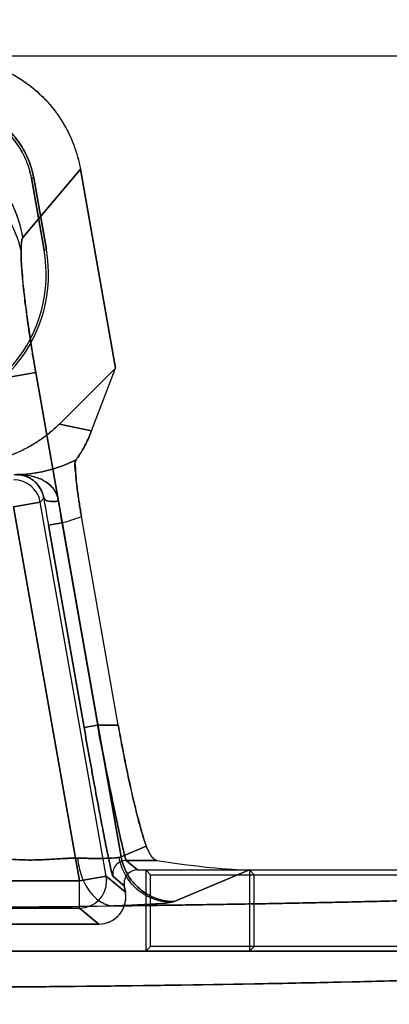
# Model space of a CAD drawing. Header units: millimetres. Extents: x 0 to 297, y 0 to 210.
# Tile 192 of 256: x 56.4589 to 56.5545, y 160.3032 to 160.5578. Entities that reach past the tile are written whole.
import ezdxf

# ---------------------------------------------------------------- set-up
doc = ezdxf.new("R2010")
doc.units = ezdxf.units.MM
doc.header["$LTSCALE"] = 16.335
doc.layers.get('0').update_dxf_attribs({"linetype": 'CONTINUOUS'})
for name, color, linetype in [('AXES_REF', 7, 'CONTINUOUS'), ('INTFCLR_1', 7, 'CONTINUOUS'), ('INTFCLR_144815', 7, 'CONTINUOUS'), ('INTFCLR_72935', 7, 'CONTINUOUS')]:
    doc.layers.add(name, color=color, linetype=linetype)

msp = doc.modelspace()

# ---------------------------------------------------------------- linework, layer by layer
at = {"color": 7, "linetype": 'Continuous'}
for radius in [6.787079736, 6.7865, 6.743039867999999]:
    msp.add_circle((57.4637306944, 154.7114647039), radius, dxfattribs=at)
msp.add_arc((57.4637306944, 154.7114647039), 6.72, 278.2771290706, 261.7228709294, dxfattribs=at)
at = {"layer": 'AXES_REF', "color": 9, "linetype": 'Continuous'}
msp.add_circle((57.4637306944, 154.7114647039), 6.191158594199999, dxfattribs=at)
at = {"layer": 'INTFCLR_1', "color": 9, "linetype": 'Continuous'}
for p, q in [((56.4746153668, 160.5191248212), (56.4597787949, 160.5014432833)), ((56.4652419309, 160.4981960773), (56.4658452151, 160.4983024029)), ((56.4630884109, 160.4665764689), (56.4287513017, 160.4605219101)), ((56.4851766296, 160.3413079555), (56.4630884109, 160.4665764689)), ((56.4774943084, 160.4514317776), (56.469191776, 160.4532113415)), ((56.4651534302, 160.4340647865), (56.4642574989, 160.4329970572)), ((56.4573648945, 160.4317817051), (56.4642574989, 160.4329970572)), ((56.4573648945, 160.4317817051), (56.4744160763, 160.3350796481)), ((56.4813086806, 160.3362950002), (56.4642574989, 160.4329970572)), ((56.46635847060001, 160.4270811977), (56.4698047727, 160.4276888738)), ((56.4755808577, 160.3747784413), (56.46635847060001, 160.4270811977)), ((56.4698047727, 160.4276888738), (56.4790271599, 160.3753861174)), ((56.4790271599, 160.3753861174), (56.4755808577, 160.3747784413)), ((56.4790271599, 160.3753861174), (56.4844136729, 160.3753861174)), ((56.4851766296, 160.3413079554), (56.4916641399, 160.3440479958)), ((56.4864851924, 160.340391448), (56.4894101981, 160.3379370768)), ((56.4864851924, 160.3403914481), (56.4943515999, 160.3403914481)), ((56.51832345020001, 160.3379370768), (56.4989114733, 160.3297383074)), ((56.4744160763, 160.3350796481), (56.3246539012, 160.3350796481)), ((56.4813086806, 160.3362950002), (56.4744160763, 160.3350796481)), ((56.4744160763, 160.3280807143), (56.4744160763, 160.3350796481)), ((56.4814145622, 160.3350796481), (56.4813086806, 160.3362950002)), ((56.4813086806, 160.3362950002), (56.4862621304, 160.3321385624)), ((56.485963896, 160.3338299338), (56.48303889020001, 160.3362843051)), ((56.3246539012, 160.3280807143), (56.4744160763, 160.3280807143)), ((56.47936952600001, 160.3239242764), (56.4744160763, 160.3280807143))]:
    msp.add_line(p, q, dxfattribs=at)
at = {"layer": 'INTFCLR_1', "color": 6, "linetype": 'Continuous'}
for p, q in [((56.4746153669, 160.5191248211), (56.4836825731, 160.4677021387)), ((56.46255821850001, 160.5168925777), (56.4619543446, 160.516786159)), ((56.46524474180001, 160.498196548), (56.4619665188, 160.5167882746)), ((56.4658478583, 160.4983028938), (56.4625696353, 160.5168946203)), ((56.4836825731, 160.4677021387), (56.469191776, 160.4532113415)), ((56.4774943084, 160.4514317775), (56.4836825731, 160.4677021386)), ((56.4844136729, 160.3753861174), (56.4749060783, 160.4293063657)), ((56.4894101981, 160.3379370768), (56.6679468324, 160.3379370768)), ((56.51832345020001, 160.3379370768), (56.51832345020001, 160.3169242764)), ((56.51832345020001, 160.3379370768), (56.5195577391, 160.336702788)), ((56.4859107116, 160.3344378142), (56.485963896, 160.3338299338)), ((56.5195577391, 160.3181585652), (56.5195577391, 160.336702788)), ((56.5195577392, 160.3367027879), (56.6675052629, 160.3367027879)), ((56.4862621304, 160.3321385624), (56.4859638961, 160.3338299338)), ((56.4863684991, 160.3309228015), (56.4862621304, 160.3321385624)), ((56.3197004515, 160.3239242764), (56.47936952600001, 160.3239242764)), ((56.6603472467, 160.3169242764), (56.1387227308, 160.3169242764)), ((56.5183234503, 160.3169242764), (56.5195577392, 160.3181585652)), ((56.6608009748, 160.3181585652), (56.5195577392, 160.3181585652))]:
    msp.add_line(p, q, dxfattribs=at)
for centre, radius, start, end in [((56.4296674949, 160.491926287), 0.0367352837, 269.9791803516, 9.9954422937), ((56.429667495, 160.4919262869), 0.0361227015, 269.9788274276, 9.9953652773), ((56.4894084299, 160.3344393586), 0.0034977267, 89.9710365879, 180.0252975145), ((56.4793702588, 160.3309225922), 0.0069982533, 269.9940018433, 0.0017140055), ((56.4036047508, 167.3187408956), 6.9905656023, 270.3716718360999, 270.6528985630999)]:
    msp.add_arc(centre, radius, start, end, dxfattribs=at)
at = {"layer": 'INTFCLR_1', "color": 9, "linetype": 'Continuous'}
for centre, radius, start, end in [((56.4573628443, 160.4317792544), 0.0070013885, 10.0168369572, 89.98322181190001), ((57.38899350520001, 160.5898849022), 0.9368886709, 189.5737255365, 190.0071220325), ((56.813841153, 160.4815668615), 0.3482296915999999, 187.9654816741, 188.9005410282), ((56.4574846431, 160.4753858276), 0.0492623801, 284.4829175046, 290.7102271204), ((56.4864866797, 160.3368909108), 0.0035005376, 90.02434359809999, 189.93982735), ((56.4744127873, 160.335082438), 0.0070017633, 270.0269140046, 359.977170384)]:
    msp.add_arc(centre, radius, start, end, dxfattribs=at)
at = {"layer": 'INTFCLR_1', "color": 6, "linetype": 'Continuous'}
msp.add_ellipse((56.4962498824, 160.3426056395), major_axis=(0.0261618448, -0.0039738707), ratio=0.0936581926, start_param=-1.6291866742, end_param=-0.5525328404, dxfattribs=at)
for points, knots in [([(56.4402782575, 160.5479370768), (56.4413628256, 160.5479370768), (56.4435333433, 160.547836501), (56.4467590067, 160.5473834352), (56.44992665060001, 160.5466328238), (56.453007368, 160.5455927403), (56.4559745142, 160.5442713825), (56.458803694, 160.5426811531), (56.4614717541, 160.5408352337), (56.4639559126, 160.5387495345), (56.4662351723, 160.5364418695), (56.46829042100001, 160.5339316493), (56.4701048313, 160.531239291), (56.4716616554, 160.5283873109), (56.4729482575, 160.5254012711), (56.473952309, 160.5223078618), (56.4744273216, 160.520191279), (56.4746153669, 160.5191248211)], [0, 0, 0, 0, 0.0668458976, 0.1336927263, 0.2004837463, 0.2671935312, 0.3338090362, 0.400383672, 0.4669352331, 0.5334824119, 0.6000118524, 0.6665554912, 0.73315009, 0.7998260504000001, 0.8665291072, 0.9332563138, 1, 1, 1, 1]), ([(56.4625696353, 160.5168946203), (56.4624328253, 160.51767095), (56.4620680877, 160.5192289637), (56.46126466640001, 160.5215201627), (56.4602059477, 160.5237541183), (56.458907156, 160.5258807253), (56.457402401, 160.5278402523), (56.4557252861, 160.5295980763), (56.4538874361, 160.531140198), (56.4518815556, 160.5324798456), (56.4497099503, 160.5336164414), (56.4473969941, 160.5345316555), (56.4450004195, 160.5351962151), (56.4425822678, 160.5355968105), (56.44096801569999, 160.5356871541), (56.4401736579, 160.5356870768)], [0, 0, 0, 0, 0.0745524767, 0.1509807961, 0.2292183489, 0.3079139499, 0.3862044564, 0.4624332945, 0.5372331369, 0.6126412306, 0.6901179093, 0.7686076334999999, 0.8474540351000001, 0.9248738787, 1, 1, 1, 1]), ([(56.4619665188, 160.5167882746), (56.46183382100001, 160.5175412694), (56.46147942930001, 160.519053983), (56.460698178, 160.5212812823), (56.4596674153, 160.5234568), (56.4584023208, 160.5255293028), (56.4569376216, 160.5274385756), (56.45530888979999, 160.5291467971), (56.453525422, 160.5306449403), (56.4515769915, 160.5319459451), (56.44946148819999, 160.5330542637), (56.4472051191, 160.5339471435), (56.4448680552, 160.5345958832), (56.44251435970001, 160.5349866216), (56.4409449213, 160.5350747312), (56.4401736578, 160.5350746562)], [0, 0, 0, 0, 0.0743166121, 0.1506607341, 0.2290133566, 0.3078648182, 0.3862250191, 0.4624616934, 0.5368207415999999, 0.6121572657, 0.6897409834, 0.76851829, 0.8475763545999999, 0.9250355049, 1, 1, 1, 1]), ([(56.469191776, 160.4532113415), (56.46838176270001, 160.4524013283), (56.4666800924, 160.4508587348), (56.4639112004, 160.4488059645), (56.4609504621, 160.4470328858), (56.4578275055, 160.4455562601), (56.45457311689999, 160.4443941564), (56.4512205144, 160.443555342), (56.4478034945, 160.4430494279), (56.44550319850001, 160.4429370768), (56.4443542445, 160.4429370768)], [0, 0, 0, 0, 0.1246455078, 0.2494405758, 0.3744726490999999, 0.4995470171, 0.6247167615, 0.7498785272, 0.8749821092, 1, 1, 1, 1]), ([(56.4774943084, 160.4514317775), (56.4772718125, 160.4508467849), (56.4768020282, 160.4496932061), (56.4760384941, 160.4480629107), (56.475240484, 160.4465762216), (56.4744107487, 160.4452183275), (56.4738170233, 160.4443680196), (56.4735025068, 160.4439498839)], [0, 0, 0, 0, 0.2207248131, 0.4390659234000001, 0.6345797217, 0.8154787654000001, 1, 1, 1, 1]), ([(56.4749060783, 160.4293063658), (56.4748100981, 160.4298506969), (56.4746242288, 160.4309364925), (56.4743636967, 160.4325554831), (56.474125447, 160.4341440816), (56.4739105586, 160.4356811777), (56.47373084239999, 160.437139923), (56.4735133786, 160.438886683), (56.4734694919, 160.4410592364), (56.4728939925, 160.4431409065), (56.4735025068, 160.4439498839)], [0, 0, 0, 0, 0.1123994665, 0.2240119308, 0.3334414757, 0.4391122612, 0.539415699, 0.6330048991, 0.7941465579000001, 1, 1, 1, 1]), ([(56.4916641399, 160.3440479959), (56.4914802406, 160.3445660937), (56.4911056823, 160.3456893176), (56.49055267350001, 160.3475042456), (56.4899721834, 160.349558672), (56.4893694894, 160.3518357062), (56.4887498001, 160.3543166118), (56.4881186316, 160.3569801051), (56.4874817, 160.3598027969), (56.4868446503, 160.3627598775), (56.4862132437, 160.365824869), (56.4855932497, 160.3689698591), (56.4849903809, 160.3721651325), (56.4846033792, 160.3743102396), (56.4844136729, 160.3753861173)], [0, 0, 0, 0, 0.05123304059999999, 0.1103185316, 0.176798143, 0.2501698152, 0.3298152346, 0.4150911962, 0.5052502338, 0.5994718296, 0.6969807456, 0.7968720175, 0.8981918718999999, 1, 1, 1, 1]), ([(56.4943515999, 160.3403914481), (56.49387947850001, 160.3404658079), (56.4931343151, 160.3413255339), (56.4922775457, 160.3425501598), (56.4918426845, 160.3435449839), (56.4916641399, 160.3440479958)], [0, 0, 0, 0, 0.3095833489, 0.6542608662, 1, 1, 1, 1]), ([(56.6679468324, 160.3379370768), (56.6684231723, 160.3375466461), (56.6663173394, 160.3361576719), (56.6649031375, 160.3361058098), (56.6631081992, 160.3357040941), (56.6614928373, 160.3354558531), (56.65962596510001, 160.3351830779), (56.65754138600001, 160.3349202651), (56.6552304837, 160.3346568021), (56.6526984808, 160.3343964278), (56.6499465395, 160.334138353), (56.6469773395, 160.3338831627), (56.6437933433, 160.3336310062), (56.6403972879, 160.3333821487), (56.6367921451, 160.333136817), (56.6329809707, 160.3328952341), (56.6289671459, 160.3326576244), (56.6247540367, 160.3324241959), (56.6203454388, 160.3321951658), (56.6157450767, 160.331970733), (56.6109570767, 160.3317511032), (56.6059854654, 160.3315364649), (56.6008346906, 160.331327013), (56.5955090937, 160.3311229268), (56.5900134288, 160.3309243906), (56.584352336, 160.330731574), (56.5785308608, 160.3305446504), (56.57255393, 160.3303637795), (56.5664268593, 160.3301891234), (56.5601548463, 160.3300208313), (56.5537434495, 160.3298590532), (56.5471981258, 160.3297039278), (56.5405246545, 160.3295555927), (56.5337287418, 160.3294141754), (56.5268163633, 160.3292798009), (56.5197934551, 160.329152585), (56.5126661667, 160.3290326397), (56.50544064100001, 160.3289200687), (56.4981231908, 160.3288149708), (56.4907201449, 160.3287174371), (56.4857569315, 160.3286578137), (56.48326212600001, 160.3286292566)], [0, 0, 0, 0, 0.0099543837, 0.0217396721, 0.0294471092, 0.0383666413, 0.0484955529, 0.05982853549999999, 0.072358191, 0.08607545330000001, 0.1009698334, 0.1170294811, 0.134241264, 0.15259115, 0.1720643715, 0.1926430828, 0.2143118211, 0.2370503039, 0.2608407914, 0.2856607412, 0.3114909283, 0.3383070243, 0.3660880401, 0.3948078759, 0.4244438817, 0.45496835, 0.4863569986, 0.518580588, 0.5516133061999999, 0.5854245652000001, 0.6199870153, 0.6552689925, 0.6912415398, 0.7278720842, 0.765130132, 0.8029823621, 0.8413968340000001, 0.8803395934, 0.9197774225, 0.9596756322, 1, 1, 1, 1]), ([(56.6603472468, 160.3169242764), (56.66105972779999, 160.3163179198), (56.6575889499, 160.3150240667), (56.6553091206, 160.314757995), (56.6514591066, 160.3141225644), (56.6471460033, 160.3136598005), (56.6418268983, 160.3131445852), (56.6356837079, 160.3126575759), (56.6285830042, 160.3121699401), (56.6206560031, 160.3116996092), (56.6119283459, 160.3112457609), (56.60243232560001, 160.3108109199), (56.5922051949, 160.3103966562), (56.5812806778, 160.3100044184), (56.5697021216, 160.3096357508), (56.5575111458, 160.3092920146), (56.5447610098, 160.3089746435), (56.5314919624, 160.3086845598), (56.5177476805, 160.3084227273), (56.5035812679, 160.3081901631), (56.4890521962, 160.3079877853), (56.47420788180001, 160.3078161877), (56.4590942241, 160.3076758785), (56.4437632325, 160.3075673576), (56.4282732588, 160.307491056), (56.4126868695, 160.3074472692), (56.39706923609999, 160.3074361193), (56.3814754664, 160.30745755), (56.3659570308, 160.3075113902), (56.3505602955, 160.3075974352), (56.3353386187, 160.3077153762), (56.3203454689, 160.3078648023), (56.3056386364, 160.3080451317), (56.2912756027, 160.3082556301), (56.2773100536, 160.308495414), (56.2637855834, 160.3087636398), (56.2507540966, 160.3090592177), (56.2382605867, 160.3093810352), (56.2263489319, 160.3097278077), (56.21504965, 160.3100985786), (56.204410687, 160.3104917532), (56.194463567, 160.3109060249), (56.1852481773, 160.3113395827), (56.1767929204, 160.3117909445), (56.1691311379, 160.3122582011), (56.16229483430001, 160.3127383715), (56.1563928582, 160.3132235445), (56.1515246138, 160.3136942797), (56.1477049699, 160.3141440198), (56.144893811, 160.3145271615), (56.142698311, 160.3149290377), (56.14095153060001, 160.3152291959), (56.1379791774, 160.3162914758), (56.1387227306, 160.3169242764)], [0, 0, 0, 0, 0.005364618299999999, 0.0105103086, 0.0174735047, 0.0261349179, 0.0359631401, 0.0479194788, 0.0615367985, 0.0767520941, 0.0934596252, 0.1116466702, 0.1312601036, 0.1521500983, 0.1743285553, 0.197685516, 0.2220813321, 0.2474609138, 0.273788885, 0.3009058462, 0.3287025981, 0.3571072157, 0.3860294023, 0.4153686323, 0.4450179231, 0.4748505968, 0.5047419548, 0.5345700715, 0.5642659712, 0.5937258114, 0.6228569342, 0.6515502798, 0.6797013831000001, 0.707192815, 0.7339173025, 0.7597921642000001, 0.7847578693, 0.8086595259, 0.8314541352, 0.8530886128, 0.8734848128, 0.8924998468, 0.9101750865, 0.9263842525, 0.9410518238, 0.9541875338, 0.9656850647, 0.9749912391, 0.9822753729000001, 0.9876216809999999, 0.9915377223, 0.9944014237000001, 1, 1, 1, 1])]:
    msp.add_open_spline(points, degree=3, knots=knots, dxfattribs=at)
at = {"layer": 'INTFCLR_1', "color": 9, "linetype": 'Continuous'}
for points, knots in [([(56.4597787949, 160.5014432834), (56.4594346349, 160.5033249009), (56.4584113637, 160.5071260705), (56.4564605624, 160.5113686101), (56.454337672, 160.5148489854), (56.451853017, 160.5182156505), (56.4479154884, 160.5221725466), (56.4427373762, 160.5257794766), (56.4370938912, 160.5283703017), (56.4312763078, 160.5298954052), (56.42735448, 160.530243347), (56.4254416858, 160.530255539)], [0, 0, 0, 0, 0.1182099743, 0.2420382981, 0.2870462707, 0.3700382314, 0.5000568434, 0.6300754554, 0.757961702, 0.8817900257, 1, 1, 1, 1]), ([(56.45402868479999, 160.5091751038), (56.454428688, 160.5086419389), (56.4568285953, 160.5052226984), (56.4585289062, 160.501263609), (56.4592872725, 160.4978334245)], [0, 0, 0, 0, 0.1594749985, 1, 1, 1, 1]), ([(56.4597787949, 160.5014432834), (56.459509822, 160.5011225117), (56.4593488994, 160.4998149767), (56.4592872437, 160.4986374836), (56.4592872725, 160.4978334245)], [0, 0, 0, 0, 0.3423780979, 1, 1, 1, 1]), ([(56.4592872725, 160.4978334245), (56.45928729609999, 160.4970118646), (56.459345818, 160.4951845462), (56.459548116, 160.4921915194), (56.4598737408, 160.4887116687), (56.4603171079, 160.4848110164), (56.4608705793, 160.4805635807), (56.4615239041, 160.4760500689), (56.4621063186, 160.4723606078), (56.4626350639, 160.4691822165), (56.4629118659, 160.4675777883), (56.4630884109, 160.4665764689)], [0, 0, 0, 0, 0.0782080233, 0.1739605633, 0.2855419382, 0.4108856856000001, 0.5476541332, 0.6932768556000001, 0.8450127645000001, 0.9032096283, 1, 1, 1, 1]), ([(56.4735025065, 160.4439498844), (56.47104002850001, 160.4426984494), (56.4657980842, 160.4407698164), (56.4602507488, 160.4401210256), (56.4574853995, 160.4401225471)], [0, 0, 0, 0, 0.4997173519, 1, 1, 1, 1]), ([(56.4651534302, 160.4340647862), (56.4652585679, 160.4335816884), (56.46689473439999, 160.4330221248), (56.4681292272, 160.4331545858), (56.4689713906, 160.4333104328)], [0, 0, 0, 0, 0.3659913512, 1, 1, 1, 1]), ([(56.4790271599, 160.3753861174), (56.4794639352, 160.3731342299), (56.48032932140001, 160.3687149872), (56.4816110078, 160.3622968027), (56.4828199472, 160.35637017), (56.4839109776, 160.3511582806), (56.48473266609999, 160.3473540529), (56.4853054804, 160.3448145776), (56.485649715, 160.3433258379), (56.4859446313, 160.3421477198), (56.4861610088, 160.3412598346), (56.4863503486, 160.3407365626), (56.4864190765, 160.3404418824), (56.4864851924, 160.3403914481)], [0, 0, 0, 0, 0.1922521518, 0.3774179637, 0.5485413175, 0.6991946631, 0.8237216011, 0.8746815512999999, 0.9174529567, 0.9516236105, 0.9768933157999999, 0.9930305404, 1, 1, 1, 1]), ([(56.48303889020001, 160.3362843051), (56.4829700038, 160.3363421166), (56.4829064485, 160.3366640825), (56.4827129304, 160.3372408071), (56.4824989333, 160.3382164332), (56.48220305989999, 160.3395126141), (56.4818592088, 160.341150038), (56.4812861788, 160.3439437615), (56.4804645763, 160.3481285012), (56.4793735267, 160.3538614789), (56.478164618, 160.360380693), (56.4768829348, 160.3674406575), (56.4760176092, 160.3723015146), (56.4755808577, 160.3747784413)], [0, 0, 0, 0, 0.0068784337, 0.0229525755, 0.0481731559, 0.08230544, 0.1250479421, 0.1759883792, 0.3005048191, 0.4511839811, 0.6223682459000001, 0.8076269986, 1, 1, 1, 1]), ([(56.4739178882, 160.340973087), (56.4730662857, 160.3409833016), (56.47130955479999, 160.3409562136), (56.468600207, 160.340775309), (56.4662405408, 160.3406225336), (56.46426900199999, 160.3405356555), (56.4622095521, 160.3404773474), (56.4595748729, 160.3404951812), (56.4563531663, 160.3406786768), (56.4536243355, 160.3409643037), (56.45141108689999, 160.34125221), (56.45029551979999, 160.3414121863), (56.4497384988, 160.341497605)], [0, 0, 0, 0, 0.1053816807, 0.217259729, 0.3359540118, 0.3979652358, 0.4614351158, 0.5908736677, 0.7238358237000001, 0.8605596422, 0.9302706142, 1, 1, 1, 1]), ([(56.4739178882, 160.340973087), (56.4753847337, 160.3409370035), (56.4779848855, 160.3409032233), (56.4813804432, 160.3408951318), (56.4836380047, 160.3410525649), (56.484836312, 160.3411288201), (56.4851766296, 160.3413079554)], [0, 0, 0, 0, 0.3900097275, 0.6925847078, 0.8977761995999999, 1, 1, 1, 1]), ([(56.4739178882, 160.340973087), (56.4740700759, 160.3394094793), (56.4747240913, 160.3363317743), (56.4767605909, 160.3323008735), (56.4797065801, 160.3294505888), (56.4821526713, 160.3286716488), (56.4832621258, 160.3286292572)], [0, 0, 0, 0, 0.2822889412, 0.5592756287, 0.8004990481, 1, 1, 1, 1]), ([(56.4851766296, 160.3413079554), (56.4854515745, 160.3397643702), (56.4865658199, 160.3366508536), (56.4897588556, 160.3327969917), (56.49409515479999, 160.3303061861), (56.4973480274, 160.329742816), (56.4989114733, 160.3297383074)], [0, 0, 0, 0, 0.2425308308, 0.5004896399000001, 0.758154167, 1, 1, 1, 1]), ([(56.4989114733, 160.3297383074), (56.4984155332, 160.3295289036), (56.496773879, 160.3293790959), (56.49361493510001, 160.3290594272), (56.488910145, 160.3288365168), (56.4852973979, 160.3286941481), (56.4832621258, 160.3286292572)], [0, 0, 0, 0, 0.1028334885, 0.3086058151, 0.6110232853, 1, 1, 1, 1])]:
    msp.add_open_spline(points, degree=3, knots=knots, dxfattribs=at)
at = {"layer": 'INTFCLR_1', "color": 7, "linetype": 'Continuous'}
for points, knots in [([(56.4580851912, 160.4401266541), (56.4584210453, 160.4401333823), (56.4594550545, 160.4401037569), (56.4612931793, 160.4399393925), (56.46328495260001, 160.4394441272), (56.4650208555, 160.4386965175), (56.46640159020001, 160.4378097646), (56.46761455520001, 160.4366248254), (56.4685509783, 160.4351080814), (56.4688855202, 160.433928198), (56.4689713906, 160.4333104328)], [0, 0, 0, 0, 0.0717621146, 0.2208443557, 0.3935329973, 0.5075286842, 0.6233229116, 0.7421390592, 0.8667594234, 1, 1, 1, 1]), ([(56.4651534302, 160.4340647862), (56.4650685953, 160.4345788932), (56.464799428, 160.4355523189), (56.4640458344, 160.4370185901), (56.4629440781, 160.4383162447), (56.4610362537, 160.4396742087), (56.45930965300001, 160.4401419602), (56.4581793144, 160.4401249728)], [0, 0, 0, 0, 0.1564283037, 0.3003955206, 0.4922950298, 0.6606205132, 1, 1, 1, 1]), ([(56.4584800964, 160.4401096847), (56.45896217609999, 160.4401001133), (56.4600660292, 160.4399283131), (56.4616813, 160.4392602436), (56.4631622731, 160.4381108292), (56.4644769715, 160.4364120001), (56.4650066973, 160.4349539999), (56.4651534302, 160.4340647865)], [0, 0, 0, 0, 0.1490192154, 0.3416971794, 0.5341129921, 0.7214663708, 1, 1, 1, 1])]:
    msp.add_open_spline(points, degree=3, knots=knots, dxfattribs=at)
at = {"layer": 'INTFCLR_144815', "color": 6, "linetype": 'Continuous'}
msp.add_line((55.783759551, 160.5483959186), (57.01531042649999, 160.5483959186), dxfattribs=at)
at = {"layer": 'INTFCLR_72935', "color": 9, "linetype": 'Continuous'}
for p, q in [((56.4597787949, 160.5014432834), (56.4746153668, 160.5191248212)), ((56.4658452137, 160.4983024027), (56.4652419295, 160.498196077)), ((56.4287513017, 160.4605219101), (56.4630884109, 160.4665764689)), ((56.4630884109, 160.4665764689), (56.4851766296, 160.3413079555)), ((56.4691881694, 160.4532113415), (56.4774924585, 160.4514314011)), ((56.4642574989, 160.4329970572), (56.46515342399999, 160.4340647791)), ((56.4642574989, 160.4329970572), (56.4573648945, 160.4317817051)), ((56.4744160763, 160.3350796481), (56.4573648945, 160.4317817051)), ((56.4813086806, 160.3362950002), (56.4642574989, 160.4329970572)), ((56.4698046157, 160.4276897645), (56.4663583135, 160.4270820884)), ((56.4663583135, 160.4270820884), (56.4755808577, 160.3747784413)), ((56.4698046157, 160.4276897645), (56.4790271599, 160.3753861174)), ((56.4755808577, 160.3747784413), (56.4790271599, 160.3753861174)), ((56.4844136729, 160.3753861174), (56.4790271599, 160.3753861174)), ((56.4916641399, 160.3440479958), (56.4851766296, 160.3413079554)), ((56.4851766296, 160.3413079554), (56.4846407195, 160.3411582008)), ((56.4894101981, 160.3379370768), (56.4864851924, 160.340391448)), ((56.4943515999, 160.3403914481), (56.4864851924, 160.3403914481)), ((56.4989114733, 160.3297383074), (56.51832345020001, 160.3379370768)), ((56.3246539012, 160.3350796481), (56.4744160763, 160.3350796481)), ((56.4744160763, 160.3350796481), (56.4813086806, 160.3362950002)), ((56.4744160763, 160.3280807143), (56.4744160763, 160.3350796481)), ((56.4813086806, 160.3362950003), (56.4814145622, 160.3350796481)), ((56.4862621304, 160.3321385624), (56.4813086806, 160.3362950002)), ((56.48303889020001, 160.3362843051), (56.485963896, 160.3338299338)), ((56.4981574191, 160.3295500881), (56.4989114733, 160.3297383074)), ((56.4744160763, 160.3280807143), (56.3246539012, 160.3280807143)), ((56.4744160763, 160.3280807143), (56.47936952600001, 160.3239242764))]:
    msp.add_line(p, q, dxfattribs=at)
at = {"layer": 'INTFCLR_72935', "color": 6, "linetype": 'Continuous'}
for p, q in [((56.4836820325, 160.4677052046), (56.4746153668, 160.5191248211)), ((56.4619543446, 160.516786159), (56.46255821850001, 160.5168925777)), ((56.4619665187, 160.5167882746), (56.4652447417, 160.498196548)), ((56.4625696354, 160.5168946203), (56.4658478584, 160.4983028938)), ((56.4691881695, 160.4532113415), (56.4836820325, 160.4677052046)), ((56.4774924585, 160.4514314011), (56.4836820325, 160.4677052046)), ((56.4844136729, 160.3753861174), (56.4749058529, 160.4293076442)), ((56.4894101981, 160.3379370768), (56.6679468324, 160.3379370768)), ((56.49151720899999, 160.3379370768), (56.49151720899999, 160.3169242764)), ((56.4915172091, 160.3379370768), (56.492751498, 160.3367027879)), ((56.485963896, 160.3338299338), (56.4859107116, 160.3344378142)), ((56.492751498, 160.3181585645), (56.492751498, 160.3367027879)), ((56.492751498, 160.3367027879), (56.6675052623, 160.3367027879)), ((56.4859638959, 160.3338299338), (56.4862621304, 160.3321385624)), ((56.47936952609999, 160.3239242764), (56.3197004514, 160.3239242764)), ((56.1387227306, 160.3169242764), (56.6603472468, 160.3169242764)), ((56.49151720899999, 160.3169242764), (56.4927514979, 160.3181585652)), ((56.6608009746, 160.3181585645), (56.492751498, 160.3181585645))]:
    msp.add_line(p, q, dxfattribs=at)
for centre, radius, start, end in [((56.4296675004, 160.4919262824), 0.0367352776, 269.9791720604, 9.995450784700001), ((56.4296675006, 160.4919262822), 0.0361226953, 269.9788185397, 9.9953740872), ((56.4894084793, 160.3344392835), 0.0034977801, 89.9718453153, 180.0240673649), ((56.4037415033, 167.3033582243), 6.9751823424, 270.3713682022, 270.6532151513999)]:
    msp.add_arc(centre, radius, start, end, dxfattribs=at)
at = {"layer": 'INTFCLR_72935', "color": 9, "linetype": 'Continuous'}
for centre, radius, start, end in [((56.4573628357, 160.4317792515), 0.007001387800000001, 10.0168482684, 89.983151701), ((57.3892242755, 160.5899270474), 0.9371232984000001, 189.5739201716, 190.0071525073), ((56.7918078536, 160.4782943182), 0.3259552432, 187.9324582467, 188.9312924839), ((56.45748102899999, 160.4753858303), 0.049262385, 284.4870687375, 290.7144383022), ((56.48648666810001, 160.3368909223), 0.003500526, 90.0241545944, 189.9398274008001), ((56.4744127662, 160.3350824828), 0.007001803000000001, 270.0270861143, 359.9768037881)]:
    msp.add_arc(centre, radius, start, end, dxfattribs=at)
at = {"layer": 'INTFCLR_72935', "color": 6, "linetype": 'Continuous'}
for centre, major_axis, ratio, start_param, end_param in [((56.4962498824, 160.3426056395), (0.0261618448, -0.0039738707), 0.0936581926, -1.6291866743, -0.5525328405), ((56.4793669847, 160.3309253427), (0.0053642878, -0.0045011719), 0.9996314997, -0.8724831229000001, 0.8724831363)]:
    msp.add_ellipse(centre, major_axis=major_axis, ratio=ratio, start_param=start_param, end_param=end_param, dxfattribs=at)
for points, knots in [([(56.4402782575, 160.5479370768), (56.4413644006, 160.5479370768), (56.4435504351, 160.5478353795), (56.4468010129, 160.5473766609), (56.4499972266, 160.5466136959), (56.4530944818, 160.5455589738), (56.4560698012, 160.5442236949), (56.4589017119, 160.54261999), (56.46156822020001, 160.5407616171), (56.464045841, 160.5386662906), (56.4663142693, 160.536353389), (56.4683561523, 160.5338425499), (56.4701549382, 160.53115543), (56.4716945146, 160.5283185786), (56.4729655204, 160.5253530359), (56.4739578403, 160.5222839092), (56.47442884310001, 160.5201826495), (56.4746153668, 160.5191248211)], [0, 0, 0, 0, 0.0669429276, 0.1346495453, 0.2020436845, 0.2691704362, 0.3360150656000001, 0.402751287, 0.4694641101, 0.5360456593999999, 0.6024530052, 0.6688476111, 0.7352235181, 0.8014660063, 0.8674993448, 0.9337964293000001, 1, 1, 1, 1]), ([(56.4401736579, 160.5356870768), (56.4409619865, 160.5356871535), (56.4425598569, 160.5355869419), (56.4449516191, 160.5352142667), (56.4473189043, 160.5345699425), (56.449612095, 160.5336726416), (56.4517883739, 160.5325357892), (56.453821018, 160.5311777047), (56.4556934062, 160.5296130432), (56.4573959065, 160.5278482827), (56.4589086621, 160.5258963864), (56.46020571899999, 160.5237814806), (56.46126352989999, 160.5215462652), (56.4620533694, 160.5192404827), (56.4624321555, 160.5176747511), (56.4625696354, 160.5168946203)], [0, 0, 0, 0, 0.0745499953, 0.1510769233, 0.2285625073, 0.3060654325, 0.3835108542, 0.460297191, 0.5368032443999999, 0.6138228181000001, 0.6917426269, 0.7698681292, 0.8479928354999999, 0.9250884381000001, 1, 1, 1, 1]), ([(56.4619665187, 160.5167882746), (56.46183381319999, 160.5175413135), (56.4614670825, 160.5190527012), (56.4607077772, 160.5212805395), (56.4596900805, 160.5234418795), (56.4584420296, 160.5254897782), (56.4569840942, 160.5273844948), (56.4553386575, 160.5291035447), (56.4535222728, 160.5306339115), (56.4515431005, 160.5319672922), (56.4494163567, 160.5330873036), (56.447169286, 160.5339730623), (56.4448472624, 160.5346091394), (56.4425051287, 160.5349750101), (56.4409426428, 160.535074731), (56.4401736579, 160.5350746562)], [0, 0, 0, 0, 0.074314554, 0.1508278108, 0.2284084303, 0.3059923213, 0.3834718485, 0.4602992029, 0.5368234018, 0.6138679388, 0.6917878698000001, 0.7699620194, 0.8481650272, 0.9252634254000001, 1, 1, 1, 1]), ([(56.4691881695, 160.4532113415), (56.4684605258, 160.4524836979), (56.4669426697, 160.4510942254), (56.46448981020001, 160.449217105), (56.4618781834, 160.44756074), (56.4591286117, 160.4461398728), (56.4562758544, 160.4449709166), (56.4533591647, 160.4440638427), (56.4504025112, 160.4434174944), (56.4473973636, 160.4430252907), (56.4453733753, 160.4429370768), (56.4443506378, 160.4429370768)], [0, 0, 0, 0, 0.111960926, 0.2235464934, 0.3356438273, 0.4479966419, 0.5598491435, 0.6706416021, 0.7799103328, 0.8887251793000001, 1, 1, 1, 1]), ([(56.4735022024, 160.4439515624), (56.47381337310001, 160.4443653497), (56.4744080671, 160.4452165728), (56.475238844, 160.4465758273), (56.47604144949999, 160.4480719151), (56.4768034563, 160.4497005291), (56.4772720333, 160.4508518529), (56.4774924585, 160.4514314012)], [0, 0, 0, 0, 0.1826415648, 0.3659983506, 0.5616933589, 0.7812633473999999, 1, 1, 1, 1]), ([(56.4735022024, 160.4439515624), (56.4730881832, 160.4434010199), (56.4733960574, 160.441832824), (56.4734167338, 160.439662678), (56.4736758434, 160.4375881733), (56.4739063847, 160.435711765), (56.4741219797, 160.4341675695), (56.4743612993, 160.4325705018), (56.4746229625, 160.4309438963), (56.47480957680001, 160.4298536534), (56.4749058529, 160.4293076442)], [0, 0, 0, 0, 0.1400196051, 0.2798833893, 0.4584737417, 0.558987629, 0.6651385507, 0.7751669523, 0.8873022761, 1, 1, 1, 1]), ([(56.4844136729, 160.3753861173), (56.4845994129, 160.3743327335), (56.4849750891, 160.3722495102), (56.4855604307, 160.3691415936), (56.48615757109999, 160.3661032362), (56.4867666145, 160.3631330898), (56.4873860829, 160.3602388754), (56.4880195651, 160.3574099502), (56.4886614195, 160.3546802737), (56.4893008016, 160.352102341), (56.4899240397, 160.3497338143), (56.49052424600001, 160.3476000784), (56.4910918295, 160.3457317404), (56.4914763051, 160.3445771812), (56.4916641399, 160.3440479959)], [0, 0, 0, 0, 0.09967960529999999, 0.1972654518, 0.2947171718, 0.388238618, 0.4798105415, 0.5705353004, 0.6583916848, 0.7411223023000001, 0.8180455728, 0.8866202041, 0.9476705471, 1, 1, 1, 1]), ([(56.4916641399, 160.3440479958), (56.4918719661, 160.3434624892), (56.4925290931, 160.342166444), (56.4934506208, 160.3405333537), (56.4943515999, 160.3403914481)], [0, 0, 0, 0, 0.4051805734, 1, 1, 1, 1]), ([(56.48326212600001, 160.3286292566), (56.48575693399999, 160.3286578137), (56.4907201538, 160.3287174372), (56.4981232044, 160.328814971), (56.5054406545, 160.3289200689), (56.51266617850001, 160.3290326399), (56.5197934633, 160.3291525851), (56.52681637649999, 160.3292798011), (56.5337287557, 160.3294141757), (56.54052467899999, 160.3295555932), (56.5471981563, 160.3297039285), (56.5537434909, 160.3298590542), (56.5601548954, 160.3300208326), (56.5664269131, 160.3301891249), (56.5725539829, 160.3303637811), (56.5785309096, 160.3305446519), (56.58435237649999, 160.3307315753), (56.5900134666, 160.3309243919), (56.5955091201, 160.3311229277), (56.6008347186, 160.3313270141), (56.6059854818, 160.3315364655), (56.6109570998, 160.3317511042), (56.6157450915, 160.3319707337), (56.6203454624, 160.332195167), (56.6247540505, 160.3324241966), (56.6289671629, 160.3326576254), (56.632980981, 160.3328952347), (56.6367921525, 160.3331368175), (56.6403972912, 160.333382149), (56.6437933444, 160.3336310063), (56.6469773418, 160.3338831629), (56.6499465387, 160.334138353), (56.65269847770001, 160.3343964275), (56.6552304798, 160.3346568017), (56.6575413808, 160.3349202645), (56.6596259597, 160.3351830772), (56.6614928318, 160.3354558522), (56.663108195, 160.3357040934), (56.6649031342, 160.336105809), (56.6663173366, 160.3361576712), (56.6684231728, 160.3375466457), (56.6679468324, 160.3379370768)], [0, 0, 0, 0, 0.0403244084, 0.08022268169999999, 0.1196604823, 0.158603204, 0.1970177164, 0.2348698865, 0.2721280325, 0.3087585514, 0.3447311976, 0.3800131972, 0.4145757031, 0.4483870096, 0.4814196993, 0.5136432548, 0.5450319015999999, 0.5755562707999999, 0.6051923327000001, 0.6339120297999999, 0.6616931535, 0.6885090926, 0.7143394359, 0.7391592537, 0.7629498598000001, 0.7856881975, 0.8073570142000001, 0.8279356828, 0.8474088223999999, 0.8657587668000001, 0.8829705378, 0.8990301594, 0.9139245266, 0.9276417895, 0.9401714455, 0.951504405, 0.9616333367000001, 0.9705528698, 0.9782603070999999, 0.9900456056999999, 1, 1, 1, 1]), ([(56.1387227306, 160.3169242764), (56.1380102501, 160.3163179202), (56.1414810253, 160.3150240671), (56.1437608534, 160.3147579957), (56.1476108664, 160.3141225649), (56.1519239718, 160.3136598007), (56.1572430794, 160.3131445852), (56.1633862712, 160.3126575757), (56.1704869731, 160.3121699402), (56.17841397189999, 160.3116996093), (56.1871416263, 160.3112457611), (56.1966376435, 160.3108109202), (56.20686477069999, 160.3103966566), (56.2177892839, 160.3100044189), (56.2293678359, 160.3096357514), (56.2415588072, 160.3092920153), (56.2543089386, 160.3089746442), (56.2675779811, 160.3086845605), (56.281322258, 160.3084227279), (56.2954886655, 160.3081901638), (56.3100177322, 160.3079877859), (56.3248620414, 160.3078161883), (56.3399756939, 160.307675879), (56.3553066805, 160.307567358), (56.3707966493, 160.3074910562), (56.3863830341, 160.3074472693), (56.4020006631, 160.3074361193), (56.4175944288, 160.3074575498), (56.4331128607, 160.3075113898), (56.4485095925, 160.3075974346), (56.4637312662, 160.3077153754), (56.4787244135, 160.3078648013), (56.49343124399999, 160.3080451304), (56.5077942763, 160.3082556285), (56.52175982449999, 160.3084954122), (56.53528429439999, 160.3087636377), (56.54831578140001, 160.3090592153), (56.56080929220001, 160.3093810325), (56.5727209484, 160.3097278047), (56.5840202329, 160.3100985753), (56.594659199, 160.3104917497), (56.60460632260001, 160.310906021), (56.6138217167, 160.3113395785), (56.6222769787, 160.31179094), (56.6299387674, 160.3122581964), (56.6367750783, 160.3127383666), (56.6426770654, 160.3132235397), (56.6475453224, 160.3136942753), (56.6513649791, 160.3141440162), (56.6541761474, 160.3145271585), (56.6563716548, 160.3149290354), (56.6581184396, 160.3152291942), (56.6610908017, 160.3162914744), (56.6603472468, 160.3169242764)], [0, 0, 0, 0, 0.005364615, 0.0105103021, 0.0174734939, 0.0261349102, 0.035963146, 0.0479194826, 0.0615367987, 0.0767520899, 0.0934596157, 0.1116466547, 0.1312600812, 0.1521500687, 0.1743285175, 0.1976854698, 0.2220812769, 0.2474608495, 0.2737888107, 0.3009057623, 0.3287025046, 0.3571071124, 0.3860292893, 0.4153685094, 0.445017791, 0.474850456, 0.5047418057, 0.5345699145, 0.5642658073, 0.5937256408, 0.6228567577, 0.6515500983, 0.6797011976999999, 0.7071926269, 0.7339171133, 0.7597919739, 0.7847576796, 0.8086593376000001, 0.8314539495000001, 0.8530884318, 0.8734846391, 0.8924996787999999, 0.9101749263, 0.9263841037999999, 0.941051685, 0.9541874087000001, 0.965684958, 0.9749911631, 0.9822753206, 0.9876216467, 0.9915377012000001, 0.9944014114, 1, 1, 1, 1])]:
    msp.add_open_spline(points, degree=3, knots=knots, dxfattribs=at)
at = {"layer": 'INTFCLR_72935', "color": 9, "linetype": 'Continuous'}
for points, knots in [([(56.4597787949, 160.5014432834), (56.4590765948, 160.5052824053), (56.4569822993, 160.5110320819), (56.4523678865, 160.5176966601), (56.4479156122, 160.5221728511), (56.44273734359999, 160.5257793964), (56.4370938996, 160.5283703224), (56.4312763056, 160.5298953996), (56.42735448, 160.530243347), (56.42544168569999, 160.530255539)], [0, 0, 0, 0, 0.2414202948, 0.3694300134, 0.4995741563, 0.6297182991, 0.7577280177, 0.8816758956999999, 1, 1, 1, 1]), ([(56.4630884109, 160.4665764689), (56.4629118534, 160.4675777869), (56.46254101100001, 160.4697273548), (56.4618469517, 160.473952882), (56.4610659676, 160.4791092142), (56.4603052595, 160.4848391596), (56.4597377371, 160.4899481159), (56.4593923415, 160.4942409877), (56.4592412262, 160.4976289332), (56.4593518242, 160.4998786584), (56.4595184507, 160.5011328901), (56.4597787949, 160.5014432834)], [0, 0, 0, 0, 0.08669914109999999, 0.1859976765, 0.3651386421, 0.5313365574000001, 0.6789616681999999, 0.803051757, 0.8995236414, 0.9654554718, 1, 1, 1, 1]), ([(56.4574817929, 160.4401225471), (56.4602477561, 160.4401210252), (56.4657963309, 160.4407701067), (56.4710393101, 160.4426995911), (56.4735022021, 160.4439515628)], [0, 0, 0, 0, 0.5002827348, 1, 1, 1, 1]), ([(56.4689714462, 160.4333106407), (56.4685405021, 160.4332308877), (56.46750054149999, 160.4331337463), (56.466170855, 160.433174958), (56.4652237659, 160.4337415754), (56.46515342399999, 160.4340647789)], [0, 0, 0, 0, 0.3213415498, 0.7574737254, 1, 1, 1, 1]), ([(56.4864851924, 160.3403914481), (56.4864190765, 160.3404418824), (56.4863503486, 160.3407365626), (56.4861610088, 160.3412598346), (56.4859446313, 160.3421477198), (56.485649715, 160.3433258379), (56.4853054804, 160.3448145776), (56.48473266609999, 160.3473540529), (56.4839109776, 160.3511582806), (56.4828199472, 160.35637017), (56.4816110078, 160.3622968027), (56.48032932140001, 160.3687149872), (56.4794639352, 160.3731342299), (56.4790271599, 160.3753861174)], [0, 0, 0, 0, 0.0069694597, 0.0231066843, 0.0483763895, 0.0825470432, 0.1253184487, 0.1762783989, 0.3008053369, 0.4514586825, 0.6225820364, 0.8077478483, 1, 1, 1, 1]), ([(56.4755808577, 160.3747784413), (56.4760176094, 160.3723015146), (56.4768829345, 160.3674406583), (56.4781646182, 160.3603806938), (56.479373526, 160.3538614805), (56.4804645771, 160.3481285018), (56.4812861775, 160.34394376), (56.4818592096, 160.3411500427), (56.4822030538, 160.3395126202), (56.4824989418, 160.3382164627), (56.4827129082, 160.3372407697), (56.4829064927, 160.3366641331), (56.4829699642, 160.336342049), (56.48303889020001, 160.3362843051)], [0, 0, 0, 0, 0.1923729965, 0.3776316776, 0.5488160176, 0.6994950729, 0.8240116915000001, 0.8749520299, 0.9176942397, 0.9518262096, 0.9770471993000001, 0.9931225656, 1, 1, 1, 1]), ([(56.4497384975, 160.3414976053), (56.4502962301, 160.3414115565), (56.4514107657, 160.3412520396), (56.4536202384, 160.3409654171), (56.4563445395, 160.3406794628), (56.4595667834, 160.3404938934), (56.4622047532, 160.3404797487), (56.4642649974, 160.3405401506), (56.46623454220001, 160.3406176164), (56.4694430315, 160.3408395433), (56.4721595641, 160.3409835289), (56.4739178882, 160.3409730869)], [0, 0, 0, 0, 0.0698321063, 0.1393124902, 0.275696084, 0.4086997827, 0.5385330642, 0.6019783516, 0.663748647, 0.7824157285, 1, 1, 1, 1]), ([(56.4846407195, 160.3411582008), (56.4841470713, 160.3410711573), (56.4828697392, 160.340975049), (56.4805609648, 160.3409027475), (56.47748362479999, 160.3409024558), (56.4751839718, 160.3409427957), (56.4739178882, 160.3409730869)], [0, 0, 0, 0, 0.1401124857, 0.3570700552, 0.6460047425, 1, 1, 1, 1]), ([(56.4739178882, 160.3409730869), (56.4740700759, 160.3394094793), (56.4747240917, 160.3363317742), (56.4767605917, 160.3323008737), (56.4797065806, 160.329450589), (56.4821526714, 160.3286716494), (56.4832621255, 160.3286292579)], [0, 0, 0, 0, 0.2822889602, 0.5592756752, 0.8004991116, 1, 1, 1, 1]), ([(56.4981574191, 160.3295500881), (56.49661788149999, 160.3295607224), (56.49340932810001, 160.3301394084), (56.48914343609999, 160.332649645), (56.4860073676, 160.3365098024), (56.4849126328, 160.3396161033), (56.4846407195, 160.3411582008)], [0, 0, 0, 0, 0.2401135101, 0.4970672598, 0.7557827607, 1, 1, 1, 1]), ([(56.4989114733, 160.3297383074), (56.4973480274, 160.329742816), (56.49409515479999, 160.3303061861), (56.4897588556, 160.3327969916), (56.4865658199, 160.3366508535), (56.4854515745, 160.3397643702), (56.4851766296, 160.3413079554)], [0, 0, 0, 0, 0.2418458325, 0.4995103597, 0.7574691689, 1, 1, 1, 1]), ([(56.48326212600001, 160.3286292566), (56.4850185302, 160.3286852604), (56.4882104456, 160.3288018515), (56.4924816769, 160.3290127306), (56.49569178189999, 160.3292439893), (56.49746718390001, 160.3294283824), (56.4981574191, 160.3295500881)], [0, 0, 0, 0, 0.3531130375, 0.6418318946, 0.8591638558, 1, 1, 1, 1])]:
    msp.add_open_spline(points, degree=3, knots=knots, dxfattribs=at)
at = {"layer": 'INTFCLR_72935', "color": 7, "linetype": 'Continuous'}
for points, knots in [([(56.4689714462, 160.4333106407), (56.46888581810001, 160.4339267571), (56.4685524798, 160.4351042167), (56.46762045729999, 160.4366171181), (56.4664107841, 160.4378028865), (56.4650300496, 160.4386921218), (56.4635395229, 160.4393364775), (56.4612464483, 160.4399792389), (56.4593892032, 160.4401528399), (56.4580854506, 160.4401266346)], [0, 0, 0, 0, 0.1329296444, 0.2574108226, 0.3756389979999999, 0.4919147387, 0.6064604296, 0.7213316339, 1, 1, 1, 1]), ([(56.4581792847, 160.4401249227), (56.4589694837, 160.4401368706), (56.4604889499, 160.43985188), (56.4625622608, 160.4387126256), (56.4639608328, 160.4371855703), (56.46479997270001, 160.4355497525), (56.4650689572, 160.4345779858), (56.46515342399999, 160.4340647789)], [0, 0, 0, 0, 0.236965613, 0.4513971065, 0.7005021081, 0.8440463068, 1, 1, 1, 1])]:
    msp.add_open_spline(points, degree=3, knots=knots, dxfattribs=at)

doc.saveas('drawing.dxf')
